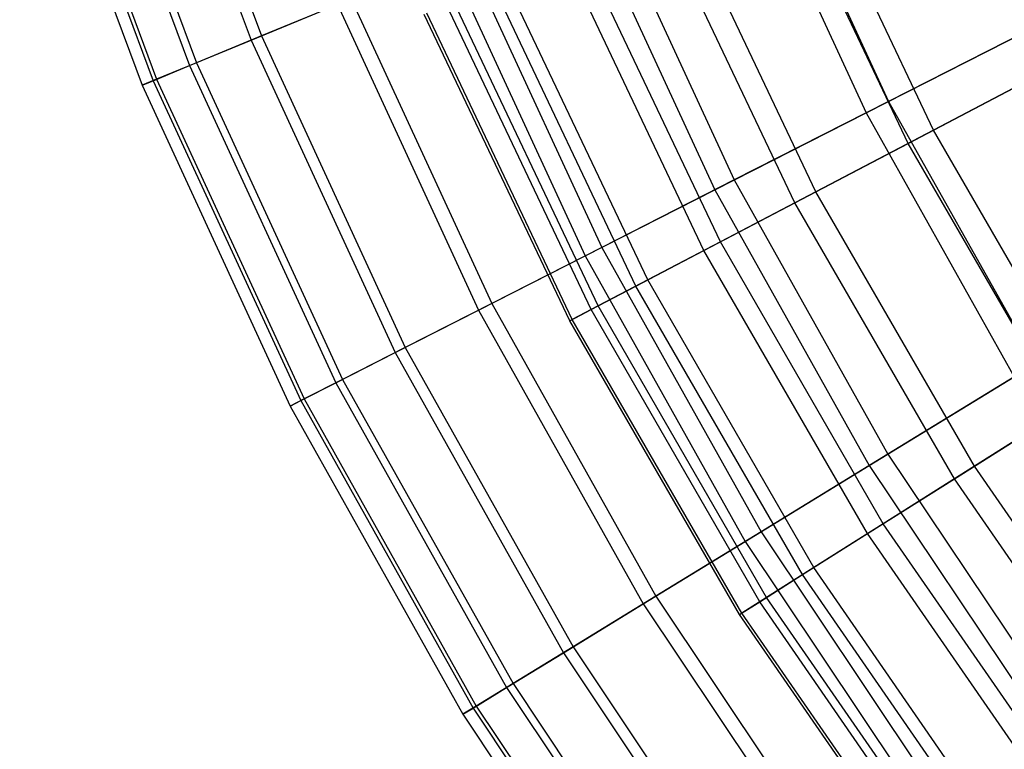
# Model space of a CAD drawing. Extents: x 0.02 to 4.75, y -2.35 to 2.37.
# Tile 34 of 131: x 0.14 to 0.66, y -1.24 to -0.86. Entities that reach past the tile are written whole.
import ezdxf

# ---------------------------------------------------------------- set-up
doc = ezdxf.new("R2010")
doc.units = 0
doc.header["$MEASUREMENT"] = 0
doc.layers.get('0').update_dxf_attribs({"color": 13, "linetype": 'CONTINUOUS'})

# ---------------------------------------------------------------- blocks, each defined once
blk = doc.blocks.new('CTLS_SNOW_BALL_ZWIS_PM_STL')
at = {"color": 0}
for p, q in [((0.19816, -0.70139, 3.3914), (0.26068, -0.87085, 3.3914)), ((0.19816, -0.70139, 3.3914), (0.26068, -0.87085, 3.3914)), ((0.20378, -0.69956, 2.29223), (0.26614, -0.86858, 2.29223)), ((0.20378, -0.69956, 2.29223), (0.26614, -0.86858, 2.29223)), ((0.16491, -0.71219, 3.20989), (0.22837, -0.88423, 3.20989)), ((0.16491, -0.71219, 3.20989), (0.22837, -0.88423, 3.20989)), ((0.16868, -0.71097, 2.47335), (0.23203, -0.88271, 2.47335)), ((0.16868, -0.71097, 2.47335), (0.23203, -0.88271, 2.47335)), ((0.13932, -0.72051, 2.84146), (0.20352, -0.89452, 2.84146)), ((0.13932, -0.72051, 2.84146), (0.20352, -0.89452, 2.84146)), ((0.14525, -0.71858, 3.0262), (0.20928, -0.89213, 3.0262)), ((0.14525, -0.71858, 3.0262), (0.20928, -0.89213, 3.0262)), ((0.14714, -0.71797, 2.6568), (0.21112, -0.89137, 2.6568)), ((0.14714, -0.71797, 2.6568), (0.21112, -0.89137, 2.6568)), ((0.52908, -0.75967, 1.61289), (0.59515, -0.90298, 1.61289)), ((0.52908, -0.75967, 1.61289), (0.59515, -0.90298, 1.61289)), ((0.51685, -0.76473, 4.07376), (0.58336, -0.90899, 4.07376)), ((0.51685, -0.76473, 4.07376), (0.58336, -0.90899, 4.07376)), ((0.61866, -0.91806, 1.87217), (0.54976, -0.77285, 1.87217)), ((0.61866, -0.91806, 1.87217), (0.54976, -0.77285, 1.87217)), ((0.60534, -0.92506, 3.79787), (0.53591, -0.77875, 3.79787)), ((0.60534, -0.92506, 3.79787), (0.53591, -0.77875, 3.79787)), ((0.4451, -0.79446, 1.77383), (0.51415, -0.94425, 1.77383)), ((0.4451, -0.79446, 1.77383), (0.51415, -0.94425, 1.77383)), ((0.43447, -0.79886, 3.91185), (0.50391, -0.94947, 3.91185)), ((0.43447, -0.79886, 3.91185), (0.50391, -0.94947, 3.91185)), ((0.55697, -0.95044, 2.03864), (0.48566, -0.80016, 2.03864)), ((0.55697, -0.95044, 2.03864), (0.48566, -0.80016, 2.03864)), ((0.54595, -0.95623, 3.63032), (0.47421, -0.80504, 3.63032)), ((0.54595, -0.95623, 3.63032), (0.47421, -0.80504, 3.63032)), ((0.373, -0.82432, 1.9414), (0.44462, -0.97968, 1.9414)), ((0.373, -0.82432, 1.9414), (0.44462, -0.97968, 1.9414)), ((0.49826, -0.98125, 3.45808), (0.42467, -0.82615, 3.45808)), ((0.49826, -0.98125, 3.45808), (0.42467, -0.82615, 3.45808)), ((0.5069, -0.97672, 2.21003), (0.43364, -0.82233, 2.21003)), ((0.5069, -0.97672, 2.21003), (0.43364, -0.82233, 2.21003)), ((0.36404, -0.82803, 3.74345), (0.43598, -0.98408, 3.74345)), ((0.36404, -0.82803, 3.74345), (0.43598, -0.98408, 3.74345)), ((0.46877, -0.99673, 2.38528), (0.39402, -0.83921, 2.38528)), ((0.46877, -0.99673, 2.38528), (0.39402, -0.83921, 2.38528)), ((0.46256, -0.99999, 3.28217), (0.38757, -0.84196, 3.28217)), ((0.46256, -0.99999, 3.28217), (0.38757, -0.84196, 3.28217)), ((0.26068, -0.87085, 3.3914), (0.30599, -0.85208, 3.56962)), ((0.26068, -0.87085, 3.3914), (0.30599, -0.85208, 3.56962)), ((0.31322, -0.84908, 2.11455), (0.26614, -0.86858, 2.29223)), ((0.31322, -0.84908, 2.11455), (0.26614, -0.86858, 2.29223)), ((0.30599, -0.85208, 3.56962), (0.38, -1.01261, 3.56962)), ((0.30599, -0.85208, 3.56962), (0.38, -1.01261, 3.56962)), ((0.31322, -0.84908, 2.11455), (0.38697, -1.00905, 2.11455)), ((0.31322, -0.84908, 2.11455), (0.38697, -1.00905, 2.11455)), ((0.4428, -1.01036, 2.56336), (0.36704, -0.8507, 2.56336)), ((0.4428, -1.01036, 2.56336), (0.36704, -0.8507, 2.56336)), ((0.4279, -1.01818, 2.92363), (0.35156, -0.8573, 2.92363)), ((0.4279, -1.01818, 2.92363), (0.35156, -0.8573, 2.92363)), ((0.42915, -1.01753, 2.74317), (0.35286, -0.85675, 2.74317)), ((0.42915, -1.01753, 2.74317), (0.35286, -0.85675, 2.74317)), ((0.43906, -1.01233, 3.10366), (0.36315, -0.85236, 3.10366)), ((0.43906, -1.01233, 3.10366), (0.36315, -0.85236, 3.10366)), ((0.68711, -0.85612, 1.45954), (0.59515, -0.90298, 1.61289)), ((0.68711, -0.85612, 1.45954), (0.59515, -0.90298, 1.61289)), ((0.58336, -0.90899, 4.07376), (0.67384, -0.86288, 4.22821)), ((0.58336, -0.90899, 4.07376), (0.67384, -0.86288, 4.22821)), ((0.22837, -0.88423, 3.20989), (0.26068, -0.87085, 3.3914)), ((0.22837, -0.88423, 3.20989), (0.26068, -0.87085, 3.3914)), ((0.26614, -0.86858, 2.29223), (0.23203, -0.88271, 2.47335)), ((0.26614, -0.86858, 2.29223), (0.23203, -0.88271, 2.47335)), ((0.26068, -0.87085, 3.3914), (0.33629, -1.03487, 3.3914)), ((0.26068, -0.87085, 3.3914), (0.33629, -1.03487, 3.3914)), ((0.26614, -0.86858, 2.29223), (0.34156, -1.03219, 2.29223)), ((0.26614, -0.86858, 2.29223), (0.34156, -1.03219, 2.29223)), ((0.23203, -0.88271, 2.47335), (0.21112, -0.89137, 2.6568)), ((0.23203, -0.88271, 2.47335), (0.21112, -0.89137, 2.6568)), ((0.23203, -0.88271, 2.47335), (0.30867, -1.04895, 2.47335)), ((0.23203, -0.88271, 2.47335), (0.30867, -1.04895, 2.47335)), ((0.69162, -0.87977, 1.7116), (0.61866, -0.91806, 1.87217)), ((0.69162, -0.87977, 1.7116), (0.61866, -0.91806, 1.87217)), ((0.20928, -0.89213, 3.0262), (0.22837, -0.88423, 3.20989)), ((0.20928, -0.89213, 3.0262), (0.22837, -0.88423, 3.20989)), ((0.22837, -0.88423, 3.20989), (0.30514, -1.05075, 3.20989)), ((0.22837, -0.88423, 3.20989), (0.30514, -1.05075, 3.20989)), ((0.60534, -0.92506, 3.79787), (0.67606, -0.88794, 3.9597)), ((0.60534, -0.92506, 3.79787), (0.67606, -0.88794, 3.9597)), ((0.21112, -0.89137, 2.6568), (0.20352, -0.89452, 2.84146)), ((0.21112, -0.89137, 2.6568), (0.20352, -0.89452, 2.84146)), ((0.20352, -0.89452, 2.84146), (0.20928, -0.89213, 3.0262)), ((0.20352, -0.89452, 2.84146), (0.20928, -0.89213, 3.0262)), ((0.20928, -0.89213, 3.0262), (0.28673, -1.06013, 3.0262)), ((0.20928, -0.89213, 3.0262), (0.28673, -1.06013, 3.0262)), ((0.21112, -0.89137, 2.6568), (0.2885, -1.05923, 2.6568)), ((0.21112, -0.89137, 2.6568), (0.2885, -1.05923, 2.6568)), ((0.20352, -0.89452, 2.84146), (0.28117, -1.06296, 2.84146)), ((0.20352, -0.89452, 2.84146), (0.28117, -1.06296, 2.84146)), ((0.59515, -0.90298, 1.61289), (0.51415, -0.94425, 1.77383)), ((0.59515, -0.90298, 1.61289), (0.51415, -0.94425, 1.77383)), ((0.59515, -0.90298, 1.61289), (0.67226, -1.04067, 1.61289)), ((0.59515, -0.90298, 1.61289), (0.67226, -1.04067, 1.61289)), ((0.50391, -0.94947, 3.91185), (0.58336, -0.90899, 4.07376)), ((0.50391, -0.94947, 3.91185), (0.58336, -0.90899, 4.07376)), ((0.58336, -0.90899, 4.07376), (0.66097, -1.04758, 4.07376)), ((0.58336, -0.90899, 4.07376), (0.66097, -1.04758, 4.07376)), ((0.61866, -0.91806, 1.87217), (0.55697, -0.95044, 2.03864)), ((0.61866, -0.91806, 1.87217), (0.55697, -0.95044, 2.03864)), ((0.69903, -1.05726, 1.87217), (0.61866, -0.91806, 1.87217)), ((0.69903, -1.05726, 1.87217), (0.61866, -0.91806, 1.87217)), ((0.54595, -0.95623, 3.63032), (0.60534, -0.92506, 3.79787)), ((0.54595, -0.95623, 3.63032), (0.60534, -0.92506, 3.79787)), ((0.6863, -1.0653, 3.79787), (0.60534, -0.92506, 3.79787)), ((0.6863, -1.0653, 3.79787), (0.60534, -0.92506, 3.79787)), ((0.51415, -0.94425, 1.77383), (0.44462, -0.97968, 1.9414)), ((0.51415, -0.94425, 1.77383), (0.44462, -0.97968, 1.9414)), ((0.51415, -0.94425, 1.77383), (0.59475, -1.08816, 1.77383)), ((0.51415, -0.94425, 1.77383), (0.59475, -1.08816, 1.77383)), ((0.43598, -0.98408, 3.74345), (0.50391, -0.94947, 3.91185)), ((0.43598, -0.98408, 3.74345), (0.50391, -0.94947, 3.91185)), ((0.50391, -0.94947, 3.91185), (0.58494, -1.09417, 3.91185)), ((0.50391, -0.94947, 3.91185), (0.58494, -1.09417, 3.91185)), ((0.55697, -0.95044, 2.03864), (0.5069, -0.97672, 2.21003)), ((0.55697, -0.95044, 2.03864), (0.5069, -0.97672, 2.21003)), ((0.64014, -1.0945, 2.03864), (0.55697, -0.95044, 2.03864)), ((0.64014, -1.0945, 2.03864), (0.55697, -0.95044, 2.03864)), ((0.49826, -0.98125, 3.45808), (0.54595, -0.95623, 3.63032)), ((0.49826, -0.98125, 3.45808), (0.54595, -0.95623, 3.63032)), ((0.62962, -1.10115, 3.63032), (0.54595, -0.95623, 3.63032)), ((0.62962, -1.10115, 3.63032), (0.54595, -0.95623, 3.63032)), ((0.44462, -0.97968, 1.9414), (0.38697, -1.00905, 2.11455)), ((0.44462, -0.97968, 1.9414), (0.38697, -1.00905, 2.11455)), ((0.44462, -0.97968, 1.9414), (0.52821, -1.12894, 1.9414)), ((0.44462, -0.97968, 1.9414), (0.52821, -1.12894, 1.9414)), ((0.46256, -0.99999, 3.28217), (0.49826, -0.98125, 3.45808)), ((0.46256, -0.99999, 3.28217), (0.49826, -0.98125, 3.45808)), ((0.5069, -0.97672, 2.21003), (0.46877, -0.99673, 2.38528)), ((0.5069, -0.97672, 2.21003), (0.46877, -0.99673, 2.38528)), ((0.5841, -1.12993, 3.45808), (0.49826, -0.98125, 3.45808)), ((0.5841, -1.12993, 3.45808), (0.49826, -0.98125, 3.45808)), ((0.59235, -1.12472, 2.21003), (0.5069, -0.97672, 2.21003)), ((0.59235, -1.12472, 2.21003), (0.5069, -0.97672, 2.21003)), ((0.38, -1.01261, 3.56962), (0.43598, -0.98408, 3.74345)), ((0.38, -1.01261, 3.56962), (0.43598, -0.98408, 3.74345)), ((0.43598, -0.98408, 3.74345), (0.51994, -1.134, 3.74345)), ((0.43598, -0.98408, 3.74345), (0.51994, -1.134, 3.74345)), ((0.46877, -0.99673, 2.38528), (0.4428, -1.01036, 2.56336)), ((0.46877, -0.99673, 2.38528), (0.4428, -1.01036, 2.56336)), ((0.55595, -1.14773, 2.38528), (0.46877, -0.99673, 2.38528)), ((0.55595, -1.14773, 2.38528), (0.46877, -0.99673, 2.38528)), ((0.43906, -1.01233, 3.10366), (0.46256, -0.99999, 3.28217)), ((0.43906, -1.01233, 3.10366), (0.46256, -0.99999, 3.28217)), ((0.55002, -1.15148, 3.28217), (0.46256, -0.99999, 3.28217)), ((0.55002, -1.15148, 3.28217), (0.46256, -0.99999, 3.28217)), ((0.38697, -1.00905, 2.11455), (0.34156, -1.03219, 2.29223)), ((0.38697, -1.00905, 2.11455), (0.34156, -1.03219, 2.29223)), ((0.38697, -1.00905, 2.11455), (0.47304, -1.16275, 2.11455)), ((0.38697, -1.00905, 2.11455), (0.47304, -1.16275, 2.11455)), ((0.4279, -1.01818, 2.92363), (0.43906, -1.01233, 3.10366)), ((0.4279, -1.01818, 2.92363), (0.43906, -1.01233, 3.10366)), ((0.4428, -1.01036, 2.56336), (0.42915, -1.01753, 2.74317)), ((0.4428, -1.01036, 2.56336), (0.42915, -1.01753, 2.74317)), ((0.52759, -1.16567, 3.10366), (0.43906, -1.01233, 3.10366)), ((0.52759, -1.16567, 3.10366), (0.43906, -1.01233, 3.10366)), ((0.53116, -1.16341, 2.56336), (0.4428, -1.01036, 2.56336)), ((0.53116, -1.16341, 2.56336), (0.4428, -1.01036, 2.56336)), ((0.33629, -1.03487, 3.3914), (0.38, -1.01261, 3.56962)), ((0.33629, -1.03487, 3.3914), (0.38, -1.01261, 3.56962)), ((0.38, -1.01261, 3.56962), (0.46637, -1.16683, 3.56962)), ((0.38, -1.01261, 3.56962), (0.46637, -1.16683, 3.56962)), ((0.42915, -1.01753, 2.74317), (0.4279, -1.01818, 2.92363)), ((0.42915, -1.01753, 2.74317), (0.4279, -1.01818, 2.92363)), ((0.51694, -1.1724, 2.92363), (0.4279, -1.01818, 2.92363)), ((0.51694, -1.1724, 2.92363), (0.4279, -1.01818, 2.92363)), ((0.51813, -1.17165, 2.74317), (0.42915, -1.01753, 2.74317)), ((0.51813, -1.17165, 2.74317), (0.42915, -1.01753, 2.74317)), ((0.34156, -1.03219, 2.29223), (0.30867, -1.04895, 2.47335)), ((0.34156, -1.03219, 2.29223), (0.30867, -1.04895, 2.47335)), ((0.34156, -1.03219, 2.29223), (0.42959, -1.18937, 2.29223)), ((0.34156, -1.03219, 2.29223), (0.42959, -1.18937, 2.29223)), ((0.30514, -1.05075, 3.20989), (0.33629, -1.03487, 3.3914)), ((0.30514, -1.05075, 3.20989), (0.33629, -1.03487, 3.3914)), ((0.33629, -1.03487, 3.3914), (0.42455, -1.19246, 3.3914)), ((0.33629, -1.03487, 3.3914), (0.42455, -1.19246, 3.3914)), ((0.67226, -1.04067, 1.61289), (0.59475, -1.08816, 1.77383)), ((0.67226, -1.04067, 1.61289), (0.59475, -1.08816, 1.77383)), ((0.58494, -1.09417, 3.91185), (0.66097, -1.04758, 4.07376)), ((0.58494, -1.09417, 3.91185), (0.66097, -1.04758, 4.07376)), ((0.28673, -1.06013, 3.0262), (0.30514, -1.05075, 3.20989)), ((0.28673, -1.06013, 3.0262), (0.30514, -1.05075, 3.20989)), ((0.30867, -1.04895, 2.47335), (0.2885, -1.05923, 2.6568)), ((0.30867, -1.04895, 2.47335), (0.2885, -1.05923, 2.6568)), ((0.30514, -1.05075, 3.20989), (0.39474, -1.21073, 3.20989)), ((0.30514, -1.05075, 3.20989), (0.39474, -1.21073, 3.20989)), ((0.30867, -1.04895, 2.47335), (0.39811, -1.20866, 2.47335)), ((0.30867, -1.04895, 2.47335), (0.39811, -1.20866, 2.47335)), ((0.69903, -1.05726, 1.87217), (0.64014, -1.0945, 2.03864)), ((0.69903, -1.05726, 1.87217), (0.64014, -1.0945, 2.03864)), ((0.2885, -1.05923, 2.6568), (0.28117, -1.06296, 2.84146)), ((0.2885, -1.05923, 2.6568), (0.28117, -1.06296, 2.84146)), ((0.28117, -1.06296, 2.84146), (0.28673, -1.06013, 3.0262)), ((0.28117, -1.06296, 2.84146), (0.28673, -1.06013, 3.0262)), ((0.28117, -1.06296, 2.84146), (0.3718, -1.22479, 2.84146)), ((0.28117, -1.06296, 2.84146), (0.3718, -1.22479, 2.84146)), ((0.28673, -1.06013, 3.0262), (0.37712, -1.22153, 3.0262)), ((0.28673, -1.06013, 3.0262), (0.37712, -1.22153, 3.0262)), ((0.2885, -1.05923, 2.6568), (0.37881, -1.22049, 2.6568)), ((0.2885, -1.05923, 2.6568), (0.37881, -1.22049, 2.6568)), ((0.62962, -1.10115, 3.63032), (0.6863, -1.0653, 3.79787)), ((0.62962, -1.10115, 3.63032), (0.6863, -1.0653, 3.79787)), ((0.59475, -1.08816, 1.77383), (0.52821, -1.12894, 1.9414)), ((0.59475, -1.08816, 1.77383), (0.52821, -1.12894, 1.9414)), ((0.59475, -1.08816, 1.77383), (0.68639, -1.22531, 1.77383)), ((0.59475, -1.08816, 1.77383), (0.68639, -1.22531, 1.77383)), ((0.51994, -1.134, 3.74345), (0.58494, -1.09417, 3.91185)), ((0.51994, -1.134, 3.74345), (0.58494, -1.09417, 3.91185)), ((0.58494, -1.09417, 3.91185), (0.67708, -1.23207, 3.91185)), ((0.58494, -1.09417, 3.91185), (0.67708, -1.23207, 3.91185)), ((0.64014, -1.0945, 2.03864), (0.59235, -1.12472, 2.21003)), ((0.64014, -1.0945, 2.03864), (0.59235, -1.12472, 2.21003)), ((0.73463, -1.23139, 2.03864), (0.64014, -1.0945, 2.03864)), ((0.73463, -1.23139, 2.03864), (0.64014, -1.0945, 2.03864)), ((0.5841, -1.12993, 3.45808), (0.62962, -1.10115, 3.63032)), ((0.5841, -1.12993, 3.45808), (0.62962, -1.10115, 3.63032)), ((0.72468, -1.23887, 3.63032), (0.62962, -1.10115, 3.63032)), ((0.72468, -1.23887, 3.63032), (0.62962, -1.10115, 3.63032)), ((0.59235, -1.12472, 2.21003), (0.55595, -1.14773, 2.38528)), ((0.59235, -1.12472, 2.21003), (0.55595, -1.14773, 2.38528)), ((0.68943, -1.26536, 2.21003), (0.59235, -1.12472, 2.21003)), ((0.68943, -1.26536, 2.21003), (0.59235, -1.12472, 2.21003)), ((0.52821, -1.12894, 1.9414), (0.47304, -1.16275, 2.11455)), ((0.52821, -1.12894, 1.9414), (0.47304, -1.16275, 2.11455)), ((0.52821, -1.12894, 1.9414), (0.62325, -1.27118, 1.9414)), ((0.52821, -1.12894, 1.9414), (0.62325, -1.27118, 1.9414)), ((0.55002, -1.15148, 3.28217), (0.5841, -1.12993, 3.45808)), ((0.55002, -1.15148, 3.28217), (0.5841, -1.12993, 3.45808)), ((0.68163, -1.27122, 3.45808), (0.5841, -1.12993, 3.45808)), ((0.68163, -1.27122, 3.45808), (0.5841, -1.12993, 3.45808)), ((0.46637, -1.16683, 3.56962), (0.51994, -1.134, 3.74345)), ((0.46637, -1.16683, 3.56962), (0.51994, -1.134, 3.74345)), ((0.51994, -1.134, 3.74345), (0.61541, -1.27688, 3.74345)), ((0.51994, -1.134, 3.74345), (0.61541, -1.27688, 3.74345)), ((0.52759, -1.16567, 3.10366), (0.55002, -1.15148, 3.28217)), ((0.52759, -1.16567, 3.10366), (0.55002, -1.15148, 3.28217)), ((0.55595, -1.14773, 2.38528), (0.53116, -1.16341, 2.56336)), ((0.55595, -1.14773, 2.38528), (0.53116, -1.16341, 2.56336)), ((0.64939, -1.29544, 3.28217), (0.55002, -1.15148, 3.28217)), ((0.64939, -1.29544, 3.28217), (0.55002, -1.15148, 3.28217)), ((0.655, -1.29123, 2.38528), (0.55595, -1.14773, 2.38528)), ((0.655, -1.29123, 2.38528), (0.55595, -1.14773, 2.38528)), ((0.42455, -1.19246, 3.3914), (0.46637, -1.16683, 3.56962)), ((0.42455, -1.19246, 3.3914), (0.46637, -1.16683, 3.56962)), ((0.47304, -1.16275, 2.11455), (0.42959, -1.18937, 2.29223)), ((0.47304, -1.16275, 2.11455), (0.42959, -1.18937, 2.29223)), ((0.46637, -1.16683, 3.56962), (0.56458, -1.31381, 3.56962)), ((0.46637, -1.16683, 3.56962), (0.56458, -1.31381, 3.56962)), ((0.47304, -1.16275, 2.11455), (0.57091, -1.30921, 2.11455)), ((0.47304, -1.16275, 2.11455), (0.57091, -1.30921, 2.11455)), ((0.51694, -1.1724, 2.92363), (0.52759, -1.16567, 3.10366)), ((0.51694, -1.1724, 2.92363), (0.52759, -1.16567, 3.10366)), ((0.53116, -1.16341, 2.56336), (0.51813, -1.17165, 2.74317)), ((0.53116, -1.16341, 2.56336), (0.51813, -1.17165, 2.74317)), ((0.62817, -1.31139, 3.10366), (0.52759, -1.16567, 3.10366)), ((0.62817, -1.31139, 3.10366), (0.52759, -1.16567, 3.10366)), ((0.63155, -1.30885, 2.56336), (0.53116, -1.16341, 2.56336)), ((0.63155, -1.30885, 2.56336), (0.53116, -1.16341, 2.56336)), ((0.51813, -1.17165, 2.74317), (0.51694, -1.1724, 2.92363)), ((0.51813, -1.17165, 2.74317), (0.51694, -1.1724, 2.92363)), ((0.6181, -1.31896, 2.92363), (0.51694, -1.1724, 2.92363)), ((0.6181, -1.31896, 2.92363), (0.51694, -1.1724, 2.92363)), ((0.61923, -1.31811, 2.74317), (0.51813, -1.17165, 2.74317)), ((0.61923, -1.31811, 2.74317), (0.51813, -1.17165, 2.74317)), ((0.39474, -1.21073, 3.20989), (0.42455, -1.19246, 3.3914)), ((0.39474, -1.21073, 3.20989), (0.42455, -1.19246, 3.3914)), ((0.42959, -1.18937, 2.29223), (0.39811, -1.20866, 2.47335)), ((0.42959, -1.18937, 2.29223), (0.39811, -1.20866, 2.47335)), ((0.42455, -1.19246, 3.3914), (0.52489, -1.34264, 3.3914)), ((0.42455, -1.19246, 3.3914), (0.52489, -1.34264, 3.3914)), ((0.42959, -1.18937, 2.29223), (0.52968, -1.33917, 2.29223)), ((0.42959, -1.18937, 2.29223), (0.52968, -1.33917, 2.29223)), ((0.37712, -1.22153, 3.0262), (0.39474, -1.21073, 3.20989)), ((0.37712, -1.22153, 3.0262), (0.39474, -1.21073, 3.20989)), ((0.39811, -1.20866, 2.47335), (0.37881, -1.22049, 2.6568)), ((0.39811, -1.20866, 2.47335), (0.37881, -1.22049, 2.6568)), ((0.39474, -1.21073, 3.20989), (0.49661, -1.36319, 3.20989)), ((0.39474, -1.21073, 3.20989), (0.49661, -1.36319, 3.20989)), ((0.39811, -1.20866, 2.47335), (0.49981, -1.36086, 2.47335)), ((0.39811, -1.20866, 2.47335), (0.49981, -1.36086, 2.47335)), ((0.37881, -1.22049, 2.6568), (0.3718, -1.22479, 2.84146)), ((0.37881, -1.22049, 2.6568), (0.3718, -1.22479, 2.84146)), ((0.3718, -1.22479, 2.84146), (0.37712, -1.22153, 3.0262)), ((0.3718, -1.22479, 2.84146), (0.37712, -1.22153, 3.0262)), ((0.37712, -1.22153, 3.0262), (0.47989, -1.37534, 3.0262)), ((0.37712, -1.22153, 3.0262), (0.47989, -1.37534, 3.0262)), ((0.37881, -1.22049, 2.6568), (0.4815, -1.37417, 2.6568)), ((0.37881, -1.22049, 2.6568), (0.4815, -1.37417, 2.6568)), ((0.3718, -1.22479, 2.84146), (0.47484, -1.37901, 2.84146)), ((0.3718, -1.22479, 2.84146), (0.47484, -1.37901, 2.84146))]:
    blk.add_line(p, q, dxfattribs=at)

msp = doc.modelspace()

# ---------------------------------------------------------------- block references
at = {"color": 0}
msp.add_blockref('CTLS_SNOW_BALL_ZWIS_PM_STL', (0, 0), dxfattribs=at)

doc.saveas('drawing.dxf')
